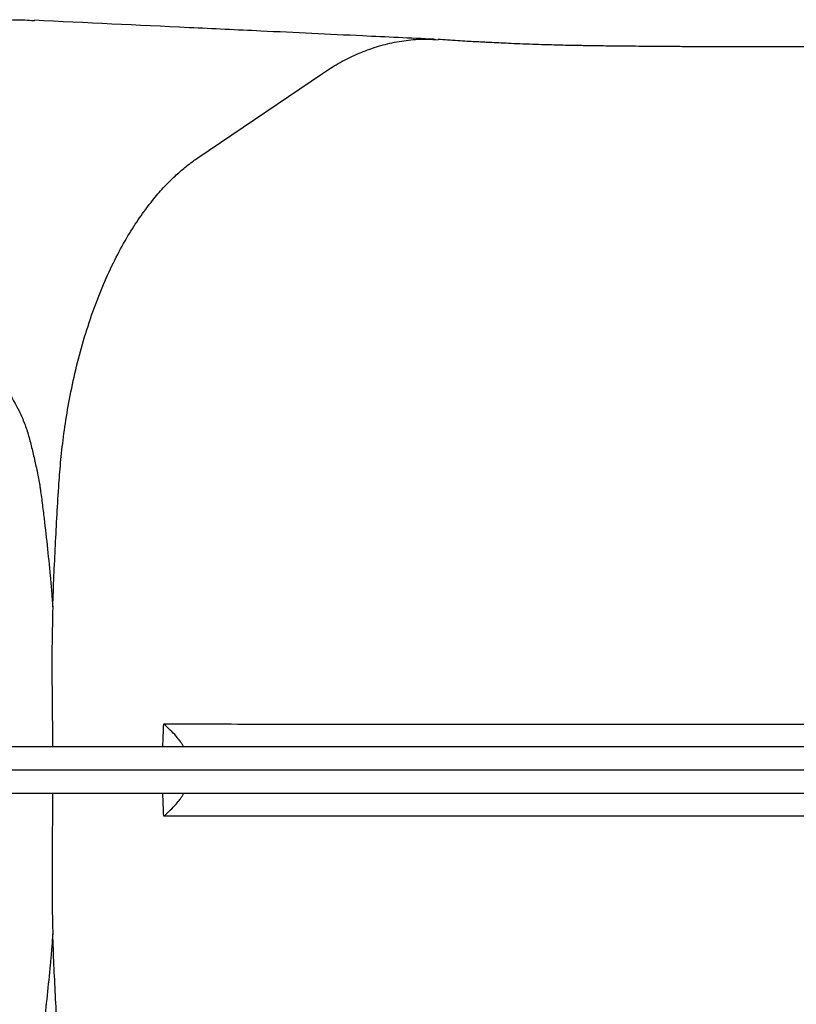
# Model space of a CAD drawing. Header units: millimetres. Extents: x 5407 to 15347, y 2145 to 17923.
# Tile 7 of 13: x 12023 to 13685, y 4114 to 6222. Entities that reach past the tile are written whole.
import ezdxf

# ---------------------------------------------------------------- set-up
doc = ezdxf.new("R2010")
doc.units = ezdxf.units.MM
doc.header["$LTSCALE"] = 5

msp = doc.modelspace()

# ---------------------------------------------------------------- linework, layer by layer
at = {"color": 7, "linetype": 'Continuous', "lineweight": 25}
for p, q in [((12403.8, 5925.7), (12670.8, 6106.7)), ((14397.2, 4665.1), (11896.7, 4665.1)), ((14388.3, 4615.1), (11896.8, 4615.1)), ((14397.2, 4565.1), (11896.7, 4565.1))]:
    msp.add_line(p, q, dxfattribs=at)
for points, knots in [([(11726.6, 6147.5), (11743, 6155.5), (11775.8, 6171.4), (11826.4, 6190), (11877.7, 6204.5), (11929.5, 6214.6), (11981.6, 6220.1), (12023.2, 6221.8), (12047.3, 6220.2), (12054.1, 6219.7)], [0, 0, 0, 0, 0.157744, 0.314946, 0.471665, 0.627953, 0.78387, 0.939471, 1, 1, 1, 1]), ([(12909.7, 6179.7), (12858.6, 6182), (12735.4, 6187.7), (12561.1, 6196.2), (12325.8, 6207.2), (12164.4, 6214.9), (12054.1, 6220.2)], [0, 0, 0, 0, 0.180765, 0.43523, 0.613771, 1, 1, 1, 1]), ([(12670.8, 6106.7), (12682, 6114), (12704.7, 6128.6), (12740.1, 6146.4), (12776.9, 6161), (12815.2, 6171.9), (12854.9, 6178.5), (12889.4, 6180.9), (12910.6, 6179.2), (12918.2, 6178.5)], [0, 0, 0, 0, 0.140962, 0.286081, 0.435458, 0.589208, 0.747265, 0.909586, 1, 1, 1, 1]), ([(14417.7, 6173.6), (14404.5, 6173.1), (14369.5, 6171.8), (14321.8, 6170.2), (14274.2, 6168.8), (14235.8, 6167.8), (14199.5, 6167), (14167.8, 6166.3), (14141.2, 6165.9), (14119.5, 6165.5), (14101.4, 6165.3), (14085.2, 6165.1), (14069.2, 6164.9), (14051.8, 6164.7), (14033, 6164.5), (14007.4, 6164.2), (13974, 6164), (13932, 6163.7), (13885.7, 6163.5), (13835.5, 6163.3), (13782, 6163.1), (13725.6, 6163.1), (13665.7, 6163.1), (13602.6, 6163.2), (13536.5, 6163.4), (13479.1, 6163.6), (13432.5, 6163.8), (13398.5, 6164.1), (13368.7, 6164.3), (13340.4, 6164.5), (13313.9, 6164.8), (13289.1, 6165.1), (13268.1, 6165.3), (13250.3, 6165.6), (13235.7, 6165.8), (13221.9, 6166), (13207.2, 6166.2), (13190, 6166.6), (13170.9, 6167.1), (13150, 6167.7), (13125.8, 6168.5), (13100.4, 6169.4), (13075.5, 6170.4), (13053.5, 6171.4), (13036.7, 6172.2), (13023, 6172.9), (13011.2, 6173.5), (12996.7, 6174.2), (12979.3, 6175.2), (12959.3, 6176.4), (12938.5, 6177.8), (12924.9, 6178.7), (12918.3, 6179.2)], [0, 0, 0, 0, 0.022669, 0.059998, 0.082481, 0.105344, 0.126956, 0.146111, 0.161108, 0.173979, 0.184489, 0.193234, 0.20263, 0.212894, 0.224076, 0.236227, 0.258549, 0.283786, 0.311916, 0.342605, 0.375507, 0.410628, 0.447943, 0.48856, 0.531505, 0.57659, 0.602324, 0.625321, 0.645638, 0.663578, 0.683789, 0.701086, 0.715911, 0.72865, 0.739413, 0.74763, 0.758848, 0.771086, 0.784884, 0.800544, 0.817412, 0.840294, 0.860299, 0.877771, 0.894413, 0.901904, 0.911473, 0.924026, 0.939559, 0.958085, 0.979642, 1, 1, 1, 1]), ([(12106.8, 5228.3), (12107.9, 5244.9), (12110.6, 5279.5), (12117, 5335), (12126.2, 5393.9), (12138.5, 5455.8), (12154.4, 5519), (12173.7, 5581.6), (12195.8, 5641.2), (12220, 5695.5), (12245, 5743.4), (12270.2, 5784.7), (12290.8, 5813.9), (12306.8, 5834.5), (12318.6, 5848.6), (12330.2, 5861.6), (12341.5, 5873.4), (12352.5, 5884.3), (12363.3, 5894.1), (12373.8, 5903.2), (12384.1, 5911.4), (12394.1, 5919), (12400.6, 5923.5), (12403.8, 5925.7)], [0.56081995, 0.56081995, 0.56081995, 0.56081995, 0.56533554, 0.56985113, 0.57436672, 0.57888231, 0.58339791, 0.5879135, 0.59242909, 0.59694468, 0.60146027, 0.60597586, 0.61049145, 0.61274925, 0.61500704, 0.61726484, 0.61952263, 0.62178043, 0.62403822, 0.62629602, 0.62855381, 0.63081161, 0.63306941, 0.63306941, 0.63306941, 0.63306941]), ([(11543.8, 5683.2), (11549.6, 5681.2), (11555.6, 5679.1), (11567.7, 5675), (11573.9, 5672.9), (11592.7, 5666.8), (11605.3, 5662.6), (11643.4, 5649.4), (11669.2, 5640), (11708.3, 5624.8), (11721.4, 5619.5), (11747.6, 5608.6), (11760.6, 5602.8), (11780.1, 5593.9), (11786.6, 5590.8), (11799.6, 5584.6), (11806.1, 5581.4), (11825.4, 5571.5), (11838.1, 5564.5), (11863.3, 5549.6), (11875.7, 5541.6), (11900.1, 5524.6), (11912.1, 5515.4), (11929.6, 5500.6), (11935.4, 5495.5), (11946.8, 5484.9), (11952.3, 5479.4), (11963.2, 5468), (11968.5, 5462.2), (11978.8, 5450), (11983.9, 5443.7), (11998.5, 5424), (12007.7, 5409.8), (12018.1, 5390.4), (12020.1, 5386.4), (12024.1, 5378.3), (12026, 5374.2), (12031.4, 5361.6), (12034.8, 5353), (12039.2, 5339.6), (12040.6, 5335.1), (12043.3, 5325.9), (12044.5, 5321.2), (12048.1, 5307), (12050.4, 5297.4), (12054.9, 5278), (12057.1, 5268.2), (12061.3, 5248.1), (12063.4, 5238), (12065.4, 5227.8)], [0, 0, 0, 0, 0.03125, 0.03125, 0.0625, 0.0625, 0.125, 0.125, 0.25, 0.25, 0.3125, 0.3125, 0.375, 0.375, 0.40625, 0.40625, 0.4375, 0.4375, 0.5, 0.5, 0.5625, 0.5625, 0.625, 0.625, 0.65625, 0.65625, 0.6875, 0.6875, 0.71875, 0.71875, 0.75, 0.75, 0.8125, 0.8125, 0.828125, 0.828125, 0.84375, 0.84375, 0.875, 0.875, 0.890625, 0.890625, 0.90625, 0.90625, 0.9375, 0.9375, 0.96875, 0.96875, 1, 1, 1, 1]), ([(12065.4, 5227.8), (12065.4, 5227.6), (12065.4, 5227.5), (12065.5, 5227.1), (12065.5, 5226.6), (12065.6, 5226.1), (12065.7, 5225.1), (12066, 5223), (12066.7, 5218.2), (12068, 5208.7), (12069.1, 5200.5), (12071.2, 5184.1), (12072.6, 5173.2), (12076.6, 5140.4), (12079.1, 5118.5), (12083.8, 5074.6), (12086, 5052.7), (12089, 5019.7), (12089.9, 5008.7), (12091.8, 4986.6), (12092.7, 4975.6), (12093.5, 4964.6)], [0, 0, 0, 0, 0.001953, 0.001953, 0.003906, 0.007812, 0.007812, 0.015625, 0.03125, 0.0625, 0.125, 0.125, 0.25, 0.25, 0.5, 0.5, 0.75, 0.75, 0.875, 0.875, 1, 1, 1, 1]), ([(12093.5, 4964.6), (12094.3, 4986.6), (12095.2, 5008.6), (12097.1, 5052.6), (12098.1, 5074.6), (12100.4, 5118.5), (12101.5, 5140.5), (12104, 5184.4), (12105.4, 5206.3), (12106.8, 5228.3)], [0, 0, 0, 0, 0.25, 0.25, 0.5, 0.5, 0.75, 0.75, 1, 1, 1, 1]), ([(12093.5, 4964.6), (12092.7, 4931.3), (12091.1, 4864.7), (12092.3, 4764.9), (12092.8, 4698.4), (12093, 4665.1)], [0, 0, 0, 0, 0.3337094, 0.667507, 1, 1, 1, 1]), ([(12331.1, 4714), (12350, 4714), (12369.1, 4714), (12407.4, 4714), (12426.7, 4714), (12484.9, 4713.9), (12524.2, 4713.9), (12583.7, 4713.9), (12603.6, 4713.9), (12643.7, 4713.9), (12663.9, 4713.8), (12724.7, 4713.8), (12765.7, 4713.8), (12890, 4713.8), (12974.6, 4713.7), (13082.5, 4713.7), (13104.2, 4713.7), (13147.8, 4713.7), (13169.7, 4713.7), (13235.7, 4713.7), (13280, 4713.7), (13413.7, 4713.6), (13503.9, 4713.6), (13640.7, 4713.6), (13686.6, 4713.6), (13778.8, 4713.5), (13825.2, 4713.5), (13918.6, 4713.3), (13965.5, 4713.2), (14059.9, 4712.9), (14107.4, 4712.6), (14203, 4712.2), (14251, 4711.9), (14347.5, 4711.5), (14396.1, 4711.3), (14444.9, 4711.2)], [0, 0, 0, 0, 0.03125, 0.03125, 0.0625, 0.0625, 0.125, 0.125, 0.15625, 0.15625, 0.1875, 0.1875, 0.25, 0.25, 0.375, 0.375, 0.40625, 0.40625, 0.4375, 0.4375, 0.5, 0.5, 0.625, 0.625, 0.6875, 0.6875, 0.75, 0.75, 0.8125, 0.8125, 0.875, 0.875, 0.9375, 0.9375, 1, 1, 1, 1]), ([(12372.9, 4666.1), (12372.5, 4666.9), (12371.7, 4668.8), (12368.2, 4674.2), (12361.8, 4682.8), (12352, 4694.2), (12340.9, 4705.3), (12333.5, 4712), (12331.1, 4714), (12331.1, 4714)], [0, 0, 0, 0, 0.1145438, 0.277464, 0.4406446, 0.6700553, 0.8997085, 0.9985929, 1, 1, 1, 1]), ([(12092.9, 4565.1), (12092.9, 4564.9), (12092.9, 4531.1), (12092.4, 4463.9), (12092.2, 4380.5), (12092.3, 4314.2), (12093.1, 4281.2), (12093.5, 4264.8)], [0, 0, 0, 0, 0.002655, 0.336645, 0.670599, 0.835281, 1, 1, 1, 1]), ([(12331.1, 4516.3), (12331.1, 4516.3), (12333.5, 4518.3), (12340.9, 4525), (12352, 4536.1), (12361.8, 4547.4), (12368.2, 4556), (12371.7, 4561.5), (12372.5, 4563.4), (12372.9, 4564.2)], [0, 0, 0, 0, 0.001407, 0.100291, 0.329945, 0.559355, 0.722536, 0.885456, 1, 1, 1, 1]), ([(14444.9, 4519.1), (14396.1, 4519), (14347.6, 4518.8), (14251.2, 4518.3), (14203.2, 4518.1), (14107.8, 4517.6), (14060.3, 4517.4), (13966, 4517.1), (13919.1, 4517), (13825.9, 4516.8), (13779.5, 4516.7), (13687.3, 4516.7), (13641.5, 4516.7), (13504.8, 4516.6), (13414.7, 4516.6), (13281.2, 4516.6), (13236.9, 4516.6), (13149, 4516.6), (13105.3, 4516.6), (12975.7, 4516.5), (12890.9, 4516.5), (12766.2, 4516.5), (12725.1, 4516.4), (12664.1, 4516.4), (12643.8, 4516.4), (12603.6, 4516.4), (12583.6, 4516.4), (12524, 4516.4), (12484.7, 4516.3), (12407.2, 4516.3), (12368.9, 4516.3), (12331.1, 4516.3)], [0, 0, 0, 0, 0.0625, 0.0625, 0.125, 0.125, 0.1875, 0.1875, 0.25, 0.25, 0.3125, 0.3125, 0.375, 0.375, 0.5, 0.5, 0.5625, 0.5625, 0.625, 0.625, 0.75, 0.75, 0.8125, 0.8125, 0.84375, 0.84375, 0.875, 0.875, 0.9375, 0.9375, 1, 1, 1, 1]), ([(12093.5, 4264.8), (12092.7, 4253.7), (12091.8, 4242.7), (12090, 4220.6), (12089, 4209.6), (12086, 4176.7), (12083.8, 4154.8), (12079.2, 4111.1), (12076.7, 4089.4), (12072.7, 4056.8), (12071.3, 4046), (12068.5, 4024.4), (12067.1, 4013.6), (12065.6, 4002.8)], [0, 0, 0, 0, 0.125, 0.125, 0.25, 0.25, 0.5, 0.5, 0.75, 0.75, 0.875, 0.875, 1, 1, 1, 1]), ([(12106.8, 4002), (12105.4, 4023.9), (12104.1, 4045.7), (12101.6, 4089.5), (12100.4, 4111.4), (12098.2, 4155.2), (12097.1, 4177.1), (12095.2, 4220.9), (12094.3, 4242.8), (12093.5, 4264.8)], [0, 0, 0, 0, 0.25, 0.25, 0.5, 0.5, 0.75, 0.75, 1, 1, 1, 1])]:
    msp.add_open_spline(points, degree=3, knots=knots, dxfattribs=at)
at = {"color": 8, "linetype": 'Continuous', "lineweight": 25}
for points in [[(12329.2, 4665.1), (12329.7, 4681.4), (12330.4, 4697.7), (12331.1, 4714)], [(12331.1, 4516.3), (12330.4, 4532.5), (12329.7, 4548.8), (12329.2, 4565.1)]]:
    msp.add_open_spline(points, degree=3, dxfattribs=at)

doc.saveas('drawing.dxf')
